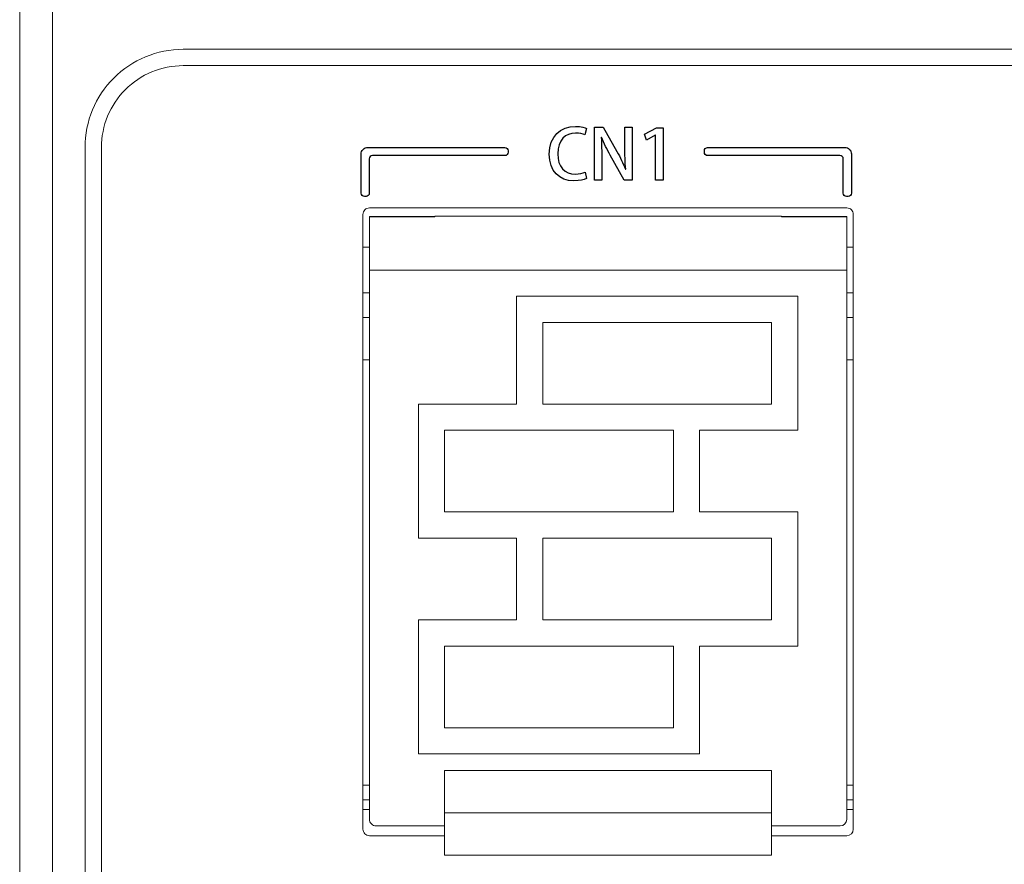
# Model space of a CAD drawing. Header units: millimetres. Extents: x -420 to 420, y -297 to 297.
# Tile 18 of 146: x -270 to -240, y -90 to -64. Entities that reach past the tile are written whole.
import ezdxf

# ---------------------------------------------------------------- set-up
doc = ezdxf.new("R2010")
doc.units = ezdxf.units.MM
doc.header["$MEASUREMENT"] = 0
doc.layers.add('layer 1', color=7, linetype='Continuous')

msp = doc.modelspace()

# ---------------------------------------------------------------- linework, layer by layer
at = {"layer": 'layer 1', "lineweight": 9}
for points in [[(-268.8955, 7.9975), (-268.8955, 7.9975), (-268.8955, -136.0025), (-268.8955, -136.0025)], [(-269.8955, -135.5025), (-269.8955, -135.5025), (-269.8955, 7.4975), (-269.8955, 7.4975)], [(-264.8955, -65.1525), (-264.8955, -65.1525), (-209.8955, -65.1525), (-209.8955, -65.1525)], [(-264.8955, -65.6525), (-264.8955, -65.6525), (-209.8955, -65.6525), (-209.8955, -65.6525)], [(-267.8955, -116.4525), (-267.8955, -116.4525), (-267.8955, -68.1525), (-267.8955, -68.1525)], [(-267.3955, -116.4525), (-267.3955, -116.4525), (-267.3955, -68.1525), (-267.3955, -68.1525)], [(-244.5955, -70.0025), (-244.5955, -70.0025), (-259.1955, -70.0025), (-259.1955, -70.0025)], [(-259.3955, -70.2025), (-259.3955, -70.2025), (-259.3955, -89.0025), (-259.3955, -89.0025)], [(-257.1955, -70.2692), (-257.1955, -70.2692), (-259.1955, -70.2692), (-259.1955, -70.2692)], [(-259.1955, -70.2729), (-259.1955, -70.2729), (-259.1955, -70.2692), (-259.1955, -70.2692)], [(-257.1955, -70.2729), (-257.1955, -70.2729), (-259.1955, -70.2729), (-259.1955, -70.2729)], [(-259.1955, -70.2729), (-259.1955, -70.2729), (-259.1955, -71.9025), (-259.1955, -71.9025)], [(-246.5955, -70.2525), (-246.5955, -70.2525), (-257.1955, -70.2525), (-257.1955, -70.2525)], [(-257.1955, -70.2729), (-257.1955, -70.2729), (-257.1955, -70.2525), (-257.1955, -70.2525)], [(-246.5955, -70.2525), (-246.5955, -70.2525), (-246.5955, -70.2729), (-246.5955, -70.2729)], [(-244.5955, -70.2692), (-244.5955, -70.2692), (-246.5955, -70.2692), (-246.5955, -70.2692)], [(-244.5955, -70.2729), (-244.5955, -70.2729), (-246.5955, -70.2729), (-246.5955, -70.2729)], [(-244.5955, -70.2692), (-244.5955, -70.2692), (-244.5955, -70.2729), (-244.5955, -70.2729)], [(-244.5955, -70.2729), (-244.5955, -70.2729), (-244.5955, -71.9025), (-244.5955, -71.9025)], [(-244.3955, -89.0025), (-244.3955, -89.0025), (-244.3955, -70.2025), (-244.3955, -70.2025)], [(-259.3955, -71.2025), (-259.3955, -71.2025), (-259.1955, -71.2025), (-259.1955, -71.2025)], [(-244.3955, -71.2025), (-244.3955, -71.2025), (-244.5955, -71.2025), (-244.5955, -71.2025)], [(-244.5955, -71.9025), (-244.5955, -71.9025), (-259.1955, -71.9025), (-259.1955, -71.9025)], [(-259.1955, -71.9025), (-259.1955, -71.9025), (-259.1955, -88.7025), (-259.1955, -88.7025)], [(-244.5955, -71.9025), (-244.5955, -71.9025), (-244.5955, -88.7025), (-244.5955, -88.7025)], [(-259.3955, -72.6025), (-259.3955, -72.6025), (-259.1955, -72.6025), (-259.1955, -72.6025)], [(-254.6955, -76.0025), (-254.6955, -76.0025), (-254.6955, -72.7025), (-254.6955, -72.7025)], [(-254.6955, -72.7025), (-254.6955, -72.7025), (-246.0955, -72.7025), (-246.0955, -72.7025)], [(-246.0955, -76.8025), (-246.0955, -76.8025), (-246.0955, -72.7025), (-246.0955, -72.7025)], [(-244.3955, -72.6025), (-244.3955, -72.6025), (-244.5955, -72.6025), (-244.5955, -72.6025)], [(-259.3955, -73.3525), (-259.3955, -73.3525), (-259.1955, -73.3525), (-259.1955, -73.3525)], [(-244.5955, -73.3525), (-244.5955, -73.3525), (-244.3955, -73.3525), (-244.3955, -73.3525)], [(-253.8955, -76.0025), (-253.8955, -76.0025), (-253.8955, -73.5025), (-253.8955, -73.5025)], [(-253.8955, -73.5025), (-253.8955, -73.5025), (-246.8955, -73.5025), (-246.8955, -73.5025)], [(-246.8955, -76.0025), (-246.8955, -76.0025), (-246.8955, -73.5025), (-246.8955, -73.5025)], [(-259.1955, -74.6525), (-259.1955, -74.6525), (-259.3955, -74.6525), (-259.3955, -74.6525)], [(-244.3955, -74.6525), (-244.3955, -74.6525), (-244.5955, -74.6525), (-244.5955, -74.6525)], [(-257.6955, -76.0025), (-257.6955, -76.0025), (-254.6955, -76.0025), (-254.6955, -76.0025)], [(-257.6955, -80.1025), (-257.6955, -80.1025), (-257.6955, -76.0025), (-257.6955, -76.0025)], [(-253.8955, -76.0025), (-253.8955, -76.0025), (-246.8955, -76.0025), (-246.8955, -76.0025)], [(-256.8955, -76.8025), (-256.8955, -76.8025), (-249.8955, -76.8025), (-249.8955, -76.8025)], [(-256.8955, -79.3025), (-256.8955, -79.3025), (-256.8955, -76.8025), (-256.8955, -76.8025)], [(-249.8955, -79.3025), (-249.8955, -79.3025), (-249.8955, -76.8025), (-249.8955, -76.8025)], [(-249.0955, -79.3025), (-249.0955, -79.3025), (-249.0955, -76.8025), (-249.0955, -76.8025)], [(-249.0955, -76.8025), (-249.0955, -76.8025), (-246.0955, -76.8025), (-246.0955, -76.8025)], [(-256.8955, -79.3025), (-256.8955, -79.3025), (-249.8955, -79.3025), (-249.8955, -79.3025)], [(-249.0955, -79.3025), (-249.0955, -79.3025), (-246.0955, -79.3025), (-246.0955, -79.3025)], [(-246.0955, -83.4025), (-246.0955, -83.4025), (-246.0955, -79.3025), (-246.0955, -79.3025)], [(-257.6955, -80.1025), (-257.6955, -80.1025), (-254.6955, -80.1025), (-254.6955, -80.1025)], [(-254.6955, -82.6025), (-254.6955, -82.6025), (-254.6955, -80.1025), (-254.6955, -80.1025)], [(-253.8955, -80.1025), (-253.8955, -80.1025), (-246.8955, -80.1025), (-246.8955, -80.1025)], [(-253.8955, -82.6025), (-253.8955, -82.6025), (-253.8955, -80.1025), (-253.8955, -80.1025)], [(-246.8955, -82.6025), (-246.8955, -82.6025), (-246.8955, -80.1025), (-246.8955, -80.1025)], [(-257.6955, -82.6025), (-257.6955, -82.6025), (-254.6955, -82.6025), (-254.6955, -82.6025)], [(-257.6955, -86.7025), (-257.6955, -86.7025), (-257.6955, -82.6025), (-257.6955, -82.6025)], [(-253.8955, -82.6025), (-253.8955, -82.6025), (-246.8955, -82.6025), (-246.8955, -82.6025)], [(-256.8955, -85.9025), (-256.8955, -85.9025), (-256.8955, -83.4025), (-256.8955, -83.4025)], [(-256.8955, -83.4025), (-256.8955, -83.4025), (-249.8955, -83.4025), (-249.8955, -83.4025)], [(-249.8955, -85.9025), (-249.8955, -85.9025), (-249.8955, -83.4025), (-249.8955, -83.4025)], [(-249.0955, -86.7025), (-249.0955, -86.7025), (-249.0955, -83.4025), (-249.0955, -83.4025)], [(-249.0955, -83.4025), (-249.0955, -83.4025), (-246.0955, -83.4025), (-246.0955, -83.4025)], [(-256.8955, -85.9025), (-256.8955, -85.9025), (-249.8955, -85.9025), (-249.8955, -85.9025)], [(-257.6955, -86.7025), (-257.6955, -86.7025), (-249.0955, -86.7025), (-249.0955, -86.7025)], [(-246.8955, -87.2054), (-246.8955, -87.2054), (-256.8955, -87.2054), (-256.8955, -87.2054)], [(-256.8955, -87.2054), (-256.8955, -87.2054), (-256.8955, -88.5054), (-256.8955, -88.5054)], [(-246.8955, -87.2054), (-246.8955, -87.2054), (-246.8955, -88.5054), (-246.8955, -88.5054)], [(-259.3955, -87.6525), (-259.3955, -87.6525), (-259.1955, -87.6525), (-259.1955, -87.6525)], [(-244.5955, -87.6525), (-244.5955, -87.6525), (-244.3955, -87.6525), (-244.3955, -87.6525)], [(-259.3955, -88.1025), (-259.3955, -88.1025), (-259.1955, -88.1025), (-259.1955, -88.1025)], [(-244.5955, -88.1025), (-244.5955, -88.1025), (-244.3955, -88.1025), (-244.3955, -88.1025)], [(-259.1955, -88.4025), (-259.1955, -88.4025), (-259.3955, -88.4025), (-259.3955, -88.4025)], [(-246.8955, -88.5054), (-246.8955, -88.5054), (-256.8955, -88.5054), (-256.8955, -88.5054)], [(-256.8955, -88.5054), (-256.8955, -88.5054), (-256.8955, -89.8025), (-256.8955, -89.8025)], [(-246.8955, -88.5054), (-246.8955, -88.5054), (-246.8955, -89.8025), (-246.8955, -89.8025)], [(-244.3955, -88.4025), (-244.3955, -88.4025), (-244.5955, -88.4025), (-244.5955, -88.4025)], [(-244.7955, -88.9025), (-244.685, -88.9025), (-244.5955, -88.8129), (-244.5955, -88.7025)], [(-256.8955, -88.9025), (-256.8955, -88.9025), (-258.9955, -88.9025), (-258.9955, -88.9025)], [(-244.7955, -88.9025), (-244.7955, -88.9025), (-246.8955, -88.9025), (-246.8955, -88.9025)], [(-244.5955, -89.2025), (-244.485, -89.2025), (-244.3955, -89.1129), (-244.3955, -89.0025)], [(-259.1955, -89.2025), (-259.1955, -89.2025), (-256.8955, -89.2025), (-256.8955, -89.2025)], [(-246.8955, -89.2025), (-246.8955, -89.2025), (-244.5955, -89.2025), (-244.5955, -89.2025)], [(-246.8955, -89.8025), (-246.8955, -89.8025), (-256.8955, -89.8025), (-256.8955, -89.8025)]]:
    msp.add_open_spline(points, degree=3, dxfattribs=at)
for points in [[(-264.8955, -65.1525), (-265.6911, -65.1525), (-266.4542, -65.4686), (-267.0168, -66.0312), (-267.0168, -66.0312), (-267.5794, -66.5938), (-267.8955, -67.3568), (-267.8955, -68.1525)], [(-264.8955, -65.6525), (-265.5585, -65.6525), (-266.1944, -65.9159), (-266.6632, -66.3847), (-266.6632, -66.3847), (-267.1321, -66.8536), (-267.3955, -67.4894), (-267.3955, -68.1525)], [(-259.1955, -70.0025), (-259.2485, -70.0025), (-259.2994, -70.0236), (-259.3369, -70.0611), (-259.3369, -70.0611), (-259.3744, -70.0986), (-259.3955, -70.1494), (-259.3955, -70.2025)], [(-244.3955, -70.2025), (-244.3955, -70.1494), (-244.4165, -70.0986), (-244.454, -70.0611), (-244.454, -70.0611), (-244.4915, -70.0236), (-244.5424, -70.0025), (-244.5955, -70.0025)], [(-259.1955, -88.7025), (-259.1955, -88.7555), (-259.1744, -88.8064), (-259.1369, -88.8439), (-259.1369, -88.8439), (-259.0994, -88.8814), (-259.0485, -88.9025), (-258.9955, -88.9025)], [(-259.3955, -89.0025), (-259.3955, -89.0555), (-259.3744, -89.1064), (-259.3369, -89.1439), (-259.3369, -89.1439), (-259.2994, -89.1814), (-259.2485, -89.2025), (-259.1955, -89.2025)]]:
    msp.add_open_spline(points, degree=3, knots=[0, 0, 0, 0, 0.3333333, 0.3333333, 0.3333333, 0.3333333, 1, 1, 1, 1], dxfattribs=at)
at = {"layer": 'layer 1'}
for points, knots in [([(-252.6017, -68.9096), (-252.6715, -68.9435), (-252.7837, -68.9668), (-252.8938, -68.9668), (-252.8938, -68.9668), (-253.2282, -68.9668), (-253.4356, -68.7445), (-253.4356, -68.3466), (-253.4356, -68.3466), (-253.4356, -67.9254), (-253.2028, -67.7137), (-252.8895, -67.7137), (-252.8895, -67.7137), (-252.7689, -67.7137), (-252.6737, -67.7412), (-252.6059, -67.773), (-252.6059, -67.773), (-252.6059, -67.773), (-252.553, -67.5719), (-252.553, -67.5719), (-252.553, -67.5719), (-252.5975, -67.5486), (-252.7118, -67.5084), (-252.898, -67.5084), (-252.898, -67.5084), (-253.3467, -67.5084), (-253.6939, -67.809), (-253.6939, -68.3593), (-253.6939, -68.3593), (-253.6939, -68.8757), (-253.3912, -69.1742), (-252.9403, -69.1742), (-252.9403, -69.1742), (-252.7647, -69.1742), (-252.6271, -69.1403), (-252.5594, -69.1065), (-252.5594, -69.1065), (-252.5594, -69.1065), (-252.6017, -68.9096), (-252.6017, -68.9096)], [0, 0, 0, 0, 0.0909091, 0.0909091, 0.0909091, 0.0909091, 0.1818182, 0.1818182, 0.1818182, 0.1818182, 0.2727273, 0.2727273, 0.2727273, 0.2727273, 0.3636364, 0.3636364, 0.3636364, 0.3636364, 0.4545455, 0.4545455, 0.4545455, 0.4545455, 0.5454545, 0.5454545, 0.5454545, 0.5454545, 0.6363636, 0.6363636, 0.6363636, 0.6363636, 0.7272727, 0.7272727, 0.7272727, 0.7272727, 0.8181818, 0.8181818, 0.8181818, 0.8181818, 1, 1, 1, 1]), ([(-251.1561, -67.5296), (-251.1561, -67.5296), (-251.3826, -67.5296), (-251.3826, -67.5296), (-251.3826, -67.5296), (-251.3826, -67.5296), (-251.3826, -68.1272), (-251.3826, -68.1272), (-251.3826, -68.1272), (-251.3826, -68.3857), (-251.3762, -68.5935), (-251.3572, -68.814), (-251.3572, -68.814), (-251.3572, -68.814), (-251.3635, -68.8161), (-251.3635, -68.8161), (-251.3635, -68.8161), (-251.4333, -68.6443), (-251.5244, -68.4577), (-251.626, -68.2799), (-251.626, -68.2799), (-251.626, -68.2799), (-252.0493, -67.5296), (-252.0493, -67.5296), (-252.0493, -67.5296), (-252.0493, -67.5296), (-252.316, -67.5296), (-252.316, -67.5296), (-252.316, -67.5296), (-252.316, -67.5296), (-252.316, -69.1509), (-252.316, -69.1509), (-252.316, -69.1509), (-252.316, -69.1509), (-252.0895, -69.1509), (-252.0895, -69.1509), (-252.0895, -69.1509), (-252.0895, -69.1509), (-252.0895, -68.5448), (-252.0895, -68.5448), (-252.0895, -68.5448), (-252.0895, -68.2609), (-252.0937, -68.051), (-252.1064, -67.8453), (-252.1064, -67.8453), (-252.1064, -67.8453), (-252.098, -67.8432), (-252.098, -67.8432), (-252.098, -67.8432), (-252.0239, -68.0256), (-251.9265, -68.2164), (-251.8292, -68.3921), (-251.8292, -68.3921), (-251.8292, -68.3921), (-251.4037, -69.1509), (-251.4037, -69.1509), (-251.4037, -69.1509), (-251.4037, -69.1509), (-251.1561, -69.1509), (-251.1561, -69.1509), (-251.1561, -69.1509), (-251.1561, -69.1509), (-251.1561, -67.5296), (-251.1561, -67.5296)], [0, 0, 0, 0, 0.0588235, 0.0588235, 0.0588235, 0.0588235, 0.1176471, 0.1176471, 0.1176471, 0.1176471, 0.1764706, 0.1764706, 0.1764706, 0.1764706, 0.2352941, 0.2352941, 0.2352941, 0.2352941, 0.2941176, 0.2941176, 0.2941176, 0.2941176, 0.3529412, 0.3529412, 0.3529412, 0.3529412, 0.4117647, 0.4117647, 0.4117647, 0.4117647, 0.4705882, 0.4705882, 0.4705882, 0.4705882, 0.5294118, 0.5294118, 0.5294118, 0.5294118, 0.5882353, 0.5882353, 0.5882353, 0.5882353, 0.6470588, 0.6470588, 0.6470588, 0.6470588, 0.7058824, 0.7058824, 0.7058824, 0.7058824, 0.7647059, 0.7647059, 0.7647059, 0.7647059, 0.8235294, 0.8235294, 0.8235294, 0.8235294, 0.8823529, 0.8823529, 0.8823529, 0.8823529, 1, 1, 1, 1]), ([(-250.2099, -69.1509), (-250.2099, -69.1509), (-250.2099, -67.5571), (-250.2099, -67.5571), (-250.2099, -67.5571), (-250.2099, -67.5571), (-250.4173, -67.5571), (-250.4173, -67.5571), (-250.4173, -67.5571), (-250.4173, -67.5571), (-250.7772, -67.7497), (-250.7772, -67.7497), (-250.7772, -67.7497), (-250.7772, -67.7497), (-250.7221, -67.9296), (-250.7221, -67.9296), (-250.7221, -67.9296), (-250.7221, -67.9296), (-250.4533, -67.7815), (-250.4533, -67.7815), (-250.4533, -67.7815), (-250.4533, -67.7815), (-250.4491, -67.7815), (-250.4491, -67.7815), (-250.4491, -67.7815), (-250.4491, -67.7815), (-250.4491, -69.1509), (-250.4491, -69.1509), (-250.4491, -69.1509), (-250.4491, -69.1509), (-250.2099, -69.1509), (-250.2099, -69.1509)], [0, 0, 0, 0, 0.1111111, 0.1111111, 0.1111111, 0.1111111, 0.2222222, 0.2222222, 0.2222222, 0.2222222, 0.3333333, 0.3333333, 0.3333333, 0.3333333, 0.4444444, 0.4444444, 0.4444444, 0.4444444, 0.5555556, 0.5555556, 0.5555556, 0.5555556, 0.6666667, 0.6666667, 0.6666667, 0.6666667, 0.7777778, 0.7777778, 0.7777778, 0.7777778, 1, 1, 1, 1]), ([(-259.1016, -68.403), (-259.1016, -68.403), (-255.0517, -68.403), (-255.0517, -68.403), (-255.0517, -68.403), (-255.0252, -68.403), (-254.9997, -68.3924), (-254.981, -68.3736), (-254.981, -68.3736), (-254.9622, -68.3549), (-254.9517, -68.3295), (-254.9517, -68.303), (-254.9517, -68.303), (-254.9517, -68.303), (-254.9517, -68.253), (-254.9517, -68.253), (-254.9517, -68.253), (-254.9517, -68.2265), (-254.9623, -68.201), (-254.9811, -68.1823), (-254.9811, -68.1823), (-254.9998, -68.1635), (-255.0252, -68.153), (-255.0517, -68.153), (-255.0517, -68.153), (-255.0517, -68.153), (-259.2516, -68.153), (-259.2516, -68.153), (-259.2516, -68.153), (-259.3047, -68.153), (-259.3556, -68.1742), (-259.3931, -68.2117), (-259.3931, -68.2117), (-259.4306, -68.2493), (-259.4516, -68.2999), (-259.4516, -68.353), (-259.4516, -68.353), (-259.4516, -68.353), (-259.4516, -69.553), (-259.4516, -69.553), (-259.4516, -69.553), (-259.4516, -69.5795), (-259.441, -69.605), (-259.4222, -69.6237), (-259.4222, -69.6237), (-259.4035, -69.6425), (-259.3781, -69.653), (-259.3516, -69.653), (-259.3516, -69.653), (-259.3516, -69.653), (-259.3016, -69.653), (-259.3016, -69.653), (-259.3016, -69.653), (-259.2751, -69.653), (-259.2496, -69.6424), (-259.2309, -69.6236), (-259.2309, -69.6236), (-259.2121, -69.6049), (-259.2016, -69.5795), (-259.2016, -69.553), (-259.2016, -69.553), (-259.2016, -69.553), (-259.2016, -68.503), (-259.2016, -68.503), (-259.2016, -68.503), (-259.2016, -68.4765), (-259.1911, -68.4511), (-259.1724, -68.4323), (-259.1724, -68.4323), (-259.1536, -68.4136), (-259.1281, -68.403), (-259.1016, -68.403)], [0, 0, 0, 0, 0.0526316, 0.0526316, 0.0526316, 0.0526316, 0.1052632, 0.1052632, 0.1052632, 0.1052632, 0.1578947, 0.1578947, 0.1578947, 0.1578947, 0.2105263, 0.2105263, 0.2105263, 0.2105263, 0.2631579, 0.2631579, 0.2631579, 0.2631579, 0.3157895, 0.3157895, 0.3157895, 0.3157895, 0.3684211, 0.3684211, 0.3684211, 0.3684211, 0.4210526, 0.4210526, 0.4210526, 0.4210526, 0.4736842, 0.4736842, 0.4736842, 0.4736842, 0.5263158, 0.5263158, 0.5263158, 0.5263158, 0.5789474, 0.5789474, 0.5789474, 0.5789474, 0.6315789, 0.6315789, 0.6315789, 0.6315789, 0.6842105, 0.6842105, 0.6842105, 0.6842105, 0.7368421, 0.7368421, 0.7368421, 0.7368421, 0.7894737, 0.7894737, 0.7894737, 0.7894737, 0.8421053, 0.8421053, 0.8421053, 0.8421053, 0.8947368, 0.8947368, 0.8947368, 0.8947368, 1, 1, 1, 1]), ([(-248.9517, -68.303), (-248.9517, -68.3295), (-248.9411, -68.355), (-248.9223, -68.3737), (-248.9223, -68.3737), (-248.9036, -68.3925), (-248.8782, -68.403), (-248.8517, -68.403), (-248.8517, -68.403), (-248.8517, -68.403), (-244.8018, -68.403), (-244.8018, -68.403), (-244.8018, -68.403), (-244.7753, -68.403), (-244.7499, -68.4135), (-244.7311, -68.4322), (-244.7311, -68.4322), (-244.7124, -68.451), (-244.7018, -68.4765), (-244.7018, -68.503), (-244.7018, -68.503), (-244.7018, -68.503), (-244.7018, -69.553), (-244.7018, -69.553), (-244.7018, -69.553), (-244.7018, -69.5795), (-244.6912, -69.605), (-244.6724, -69.6237), (-244.6724, -69.6237), (-244.6537, -69.6425), (-244.6283, -69.653), (-244.6018, -69.653), (-244.6018, -69.653), (-244.6018, -69.653), (-244.5518, -69.653), (-244.5518, -69.653), (-244.5518, -69.653), (-244.5253, -69.653), (-244.4998, -69.6424), (-244.4811, -69.6236), (-244.4811, -69.6236), (-244.4623, -69.6049), (-244.4518, -69.5795), (-244.4518, -69.553), (-244.4518, -69.553), (-244.4518, -69.553), (-244.4518, -68.353), (-244.4518, -68.353), (-244.4518, -68.353), (-244.4518, -68.2999), (-244.473, -68.249), (-244.5105, -68.2115), (-244.5105, -68.2115), (-244.5481, -68.174), (-244.5987, -68.153), (-244.6518, -68.153), (-244.6518, -68.153), (-244.6518, -68.153), (-248.8517, -68.153), (-248.8517, -68.153), (-248.8517, -68.153), (-248.8782, -68.153), (-248.9037, -68.1636), (-248.9224, -68.1824), (-248.9224, -68.1824), (-248.9412, -68.2011), (-248.9517, -68.2265), (-248.9517, -68.253), (-248.9517, -68.253), (-248.9517, -68.253), (-248.9517, -68.303), (-248.9517, -68.303)], [0, 0, 0, 0, 0.0526316, 0.0526316, 0.0526316, 0.0526316, 0.1052632, 0.1052632, 0.1052632, 0.1052632, 0.1578947, 0.1578947, 0.1578947, 0.1578947, 0.2105263, 0.2105263, 0.2105263, 0.2105263, 0.2631579, 0.2631579, 0.2631579, 0.2631579, 0.3157895, 0.3157895, 0.3157895, 0.3157895, 0.3684211, 0.3684211, 0.3684211, 0.3684211, 0.4210526, 0.4210526, 0.4210526, 0.4210526, 0.4736842, 0.4736842, 0.4736842, 0.4736842, 0.5263158, 0.5263158, 0.5263158, 0.5263158, 0.5789474, 0.5789474, 0.5789474, 0.5789474, 0.6315789, 0.6315789, 0.6315789, 0.6315789, 0.6842105, 0.6842105, 0.6842105, 0.6842105, 0.7368421, 0.7368421, 0.7368421, 0.7368421, 0.7894737, 0.7894737, 0.7894737, 0.7894737, 0.8421053, 0.8421053, 0.8421053, 0.8421053, 0.8947368, 0.8947368, 0.8947368, 0.8947368, 1, 1, 1, 1])]:
    msp.add_open_spline(points, degree=3, knots=knots, dxfattribs=at)

doc.saveas('drawing.dxf')
